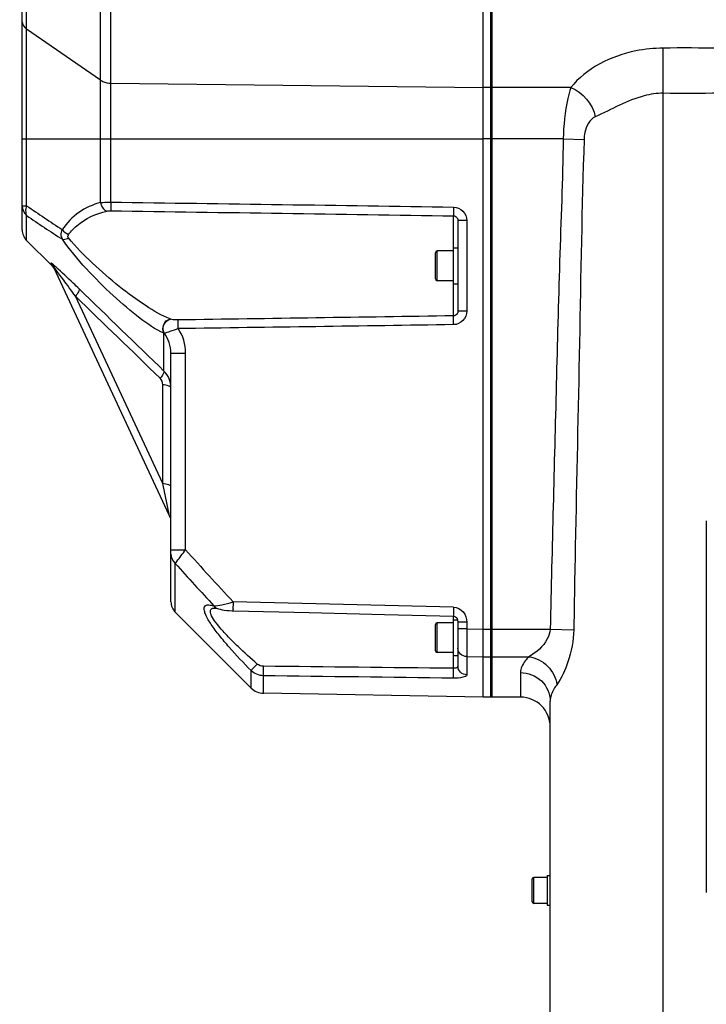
# Model space of a CAD drawing. Header units: millimetres. Extents: x 0 to 63602708652, y -107871309221 to 6308.
# Tile 8 of 74: x 2156 to 2387, y 4587 to 4918. Entities that reach past the tile are written whole.
import ezdxf

# ---------------------------------------------------------------- set-up
doc = ezdxf.new("R2010")
doc.units = ezdxf.units.MM
doc.header["$LTSCALE"] = 490.4625
doc.layers.get('0').update_dxf_attribs({"linetype": 'CONTINUOUS'})
for name, color, linetype in [('304102000114DXF_CONTINUOUS_LINE', 7, 'CONTINUOUS'), ('304102000115DXF_CONTINUOUS_LINE', 7, 'CONTINUOUS'), ('304103000063_DXF_DIMENSION', 7, 'CONTINUOUS'), ('304105000285DXF_CONTINUOUS_LINE', 7, 'CONTINUOUS'), ('304106000088DXF_CONTINUOUS_LINE', 7, 'CONTINUOUS'), ('501023000054DXF_CONTINUOUS_LINE', 7, 'CONTINUOUS'), ('501023000062DXF_CONTINUOUS_LINE', 7, 'CONTINUOUS'), ('504001000006DXF_CONTINUOUS_LINE', 7, 'CONTINUOUS'), ('504021000002DXF_CONTINUOUS_LINE', 7, 'CONTINUOUS')]:
    doc.layers.add(name, color=color, linetype=linetype)
doc.styles.get("Standard").update_dxf_attribs({"font": 'txt', "width": 0.7})
doc.dimstyles.new('DIMSTYLE_2', dxfattribs={"dimtxt": 75, "dimasz": 45, "dimexe": 2, "dimexo": 0.2, "dimgap": 2.5, "dimtad": 1, "dimdsep": 46, "dimtxsty": 'Standard', "dimblk": '_FILLED', "dimblk1": '_FILLED', "dimblk2": '_FILLED', "dimcen": 0.09, "dimclrt": 5, "dimazin": 2, "dimtp": 0.01, "dimtm": 0.01, "dimtfac": 1, "dimtofl": 0, "dimtmove": 0, "dimatfit": 3, "dimldrblk": '_FILLED', "dimfxl": 0, "dimtolj": 1, "dimarcsym": 0})

# ---------------------------------------------------------------- blocks, each defined once
blk = doc.blocks.new('_FILLED')
at = {"color": 0, "linetype": 'ByBlock'}
blk.add_solid([(0, 0), (-1, 0.1667), (-1, -0.1667)], dxfattribs=at)
blk = doc.blocks.new('*D29')
at = {"layer": '304103000063_DXF_DIMENSION', "color": 2, "linetype": 'Continuous', "transparency": 16777216}
for p, q in [((2365.85, 5311.48), (1926.27, 5311.48)), ((1941.27, 5311.48), (1941.27, 4418.48)), ((1941.27, 3525.48), (1941.27, 4418.48)), ((2208.14, 3525.48), (1926.27, 3525.48))]:
    blk.add_line(p, q, dxfattribs=at)
at = {"layer": '304103000063_DXF_DIMENSION', "color": 2, "linetype": 'Continuous', "transparency": 16777216, "xscale": 45, "yscale": 45, "zscale": 45}
for p, rotation in [((1941.27, 5311.48), 90), ((1941.27, 3525.48), 270)]:
    blk.add_blockref('_FILLED', p, dxfattribs=dict(at, rotation=rotation))

msp = doc.modelspace()

# ---------------------------------------------------------------- linework, layer by layer
at = {"layer": '304102000114DXF_CONTINUOUS_LINE', "color": 7, "linetype": 'Continuous'}
for p, q in [((2314.846, 4690.478), (2314.846, 5091.478)), ((2324.846, 4690.478), (2314.846, 4690.478)), ((2334.846, 4285.667), (2334.846, 4689.14))]:
    msp.add_line(p, q, dxfattribs=at)
at = {"layer": '304102000114DXF_CONTINUOUS_LINE', "color": 9, "linetype": 'Continuous'}
for p, q in [((2372.846, 4233.622), (2372.846, 4908.653)), ((2341.793, 4895.389), (2314.846, 4895.389)), ((2339.245, 4878.129), (2314.846, 4878.129)), ((2339.245, 4878.129), (2346.245, 4877.915)), ((2343.299, 4741.22), (2343.204, 4736.221)), ((2343.181, 4735.023), (2342.773, 4713.153)), ((2343.204, 4736.221), (2343.181, 4735.023)), ((2314.846, 4713.336), (2334.86, 4713.336)), ((2334.86, 4713.336), (2342.773, 4713.153)), ((2314.846, 4704.046), (2327.661, 4704.046)), ((2324.846, 4698.709), (2324.846, 4690.478))]:
    msp.add_line(p, q, dxfattribs=at)
at = {"layer": '304102000114DXF_CONTINUOUS_LINE', "color": 7, "linetype": 'Continuous'}
msp.add_arc((2324.846, 4680.478), 10, 0.00001, 90, dxfattribs=at)
at = {"layer": '304102000114DXF_CONTINUOUS_LINE', "color": 9, "linetype": 'Continuous'}
for points, knots in [([(2372.846, 4908.653), (2369.765, 4908.653), (2358.422, 4907.536), (2346.938, 4901.987), (2341.793, 4895.389)], [0, 0, 0, 0, 0.2691324, 1, 1, 1, 1]), ([(2448.846, 4908.653), (2436.179, 4908.653), (2417.179, 4908.697), (2391.847, 4908.579), (2379.177, 4908.814), (2372.846, 4908.653)], [0, 0, 0, 0, 0.5, 0.7499999, 1, 1, 1, 1]), ([(2341.793, 4895.389), (2341.409, 4894.173), (2339.885, 4888.542), (2339.328, 4882.68), (2339.245, 4878.129)], [0, 0, 0, 0, 0.218841, 1, 1, 1, 1]), ([(2372.846, 4893.502), (2370.709, 4893.502), (2362.572, 4892.28), (2355.475, 4888.036), (2350.021, 4885.604)], [0, 0, 0, 0, 0.2635388, 1, 1, 1, 1]), ([(2448.846, 4893.502), (2436.179, 4893.502), (2417.179, 4893.467), (2391.847, 4893.561), (2379.178, 4893.372), (2372.846, 4893.502)], [0, 0, 0, 0, 0.5, 0.75, 1, 1, 1, 1]), ([(2350.021, 4885.604), (2348.084, 4884.741), (2346.565, 4881.556), (2346.265, 4878.713), (2346.245, 4877.915)], [0, 0, 0, 0, 0.7265069, 1, 1, 1, 1]), ([(2339.245, 4878.129), (2339.012, 4864.393), (2337.932, 4836.936), (2336.563, 4782.003), (2335.495, 4740.804), (2334.86, 4713.336)], [0, 0, 0, 0, 0.25, 0.5, 1, 1, 1, 1]), ([(2346.245, 4877.915), (2345.518, 4855.139), (2344.747, 4809.567), (2343.736, 4764.003), (2343.299, 4741.22)], [0, 0, 0, 0, 0.5, 1, 1, 1, 1]), ([(2334.86, 4713.336), (2334.807, 4712.189), (2333.449, 4708.254), (2330.183, 4705.432), (2327.661, 4704.046)], [0, 0, 0, 0, 0.2851775, 1, 1, 1, 1]), ([(2342.773, 4713.153), (2342.706, 4709.478), (2341.404, 4703.008), (2338.75, 4696.945), (2337.075, 4694.655)], [0, 0, 0, 0, 0.5643123, 1, 1, 1, 1]), ([(2327.661, 4704.046), (2327.231, 4703.596), (2325.911, 4702.083), (2324.846, 4700.12), (2324.846, 4698.709)], [0, 0, 0, 0, 0.3061028, 1, 1, 1, 1]), ([(2327.661, 4704.046), (2329.99, 4703.756), (2334.502, 4701.482), (2336.804, 4696.968), (2337.075, 4694.655)], [0, 0, 0, 0, 0.5020059, 1, 1, 1, 1]), ([(2324.846, 4698.709), (2327.382, 4698.709), (2332.604, 4696.77), (2334.846, 4691.598), (2334.846, 4689.14)], [0, 0, 0, 0, 0.5077826, 1, 1, 1, 1]), ([(2337.075, 4694.655), (2336.73, 4694.184), (2335.632, 4692.529), (2334.846, 4690.554), (2334.846, 4689.14)], [0, 0, 0, 0, 0.2923306, 1, 1, 1, 1])]:
    msp.add_open_spline(points, degree=3, knots=knots, dxfattribs=at)
msp.add_open_spline([(2341.793, 4895.389), (2345.796, 4893.928), (2349.185, 4889.783), (2350.021, 4885.604)], degree=3, dxfattribs=at)
at = {"layer": '304102000115DXF_CONTINUOUS_LINE', "color": 7, "linetype": 'Continuous'}
for p, q in [((2312.346, 4690.479), (2312.346, 5090.281)), ((2157.346, 4847.549), (2157.346, 4985.938)), ((2303.846, 4850.693), (2303.846, 4838.07)), ((2167.355, 4835.47), (2158.811, 4844.014)), ((2206.878, 4751.483), (2167.952, 4834.96)), ((2303.846, 4832.887), (2303.846, 4820.264)), ((2207.346, 4722.55), (2207.346, 4806.161)), ((2208.811, 4719.014), (2234.3, 4693.525)), ((2222.082, 4720.441), (2222.086, 4720.441)), ((2222.969, 4720.241), (2222.974, 4720.239)), ((2303.735, 4716.477), (2303.846, 4715.716)), ((2303.846, 4715.716), (2303.846, 4706.399)), ((2303.846, 4704.478), (2303.846, 4700.854)), ((2312.346, 4690.478), (2238.438, 4691.769))]:
    msp.add_line(p, q, dxfattribs=at)
at = {"layer": '304102000115DXF_CONTINUOUS_LINE', "color": 9, "linetype": 'Continuous'}
for p, q in [((2158.81, 4915.091), (2158.811, 4986.541)), ((2183.698, 4878.129), (2183.697, 4934.252)), ((2187.145, 4896.898), (2187.145, 4933.651)), ((2158.811, 4878.129), (2158.811, 4915.092)), ((2183.698, 4897.909), (2158.811, 4915.092)), ((2187.145, 4896.898), (2312.346, 4895.389)), ((2187.147, 4878.129), (2187.147, 4896.898)), ((2157.346, 4878.129), (2312.346, 4878.129)), ((2158.811, 4855.699), (2158.81, 4878.129)), ((2183.697, 4856.771), (2183.697, 4878.129)), ((2187.145, 4856.896), (2187.145, 4878.129)), ((2157.346, 4855.699), (2158.811, 4855.699)), ((2158.811, 4844.014), (2158.811, 4852.388)), ((2302.372, 4841.478), (2302.372, 4852.289)), ((2306.794, 4850.692), (2303.846, 4850.692)), ((2306.794, 4850.692), (2306.794, 4820.264)), ((2166.956, 4836.369), (2167.388, 4835.454)), ((2167.388, 4835.454), (2167.405, 4835.42)), ((2302.372, 4818.668), (2302.372, 4829.478)), ((2204.612, 4762.258), (2175.232, 4825.264)), ((2306.794, 4820.264), (2303.846, 4820.264)), ((2207.181, 4817.584), (2207.072, 4817.625)), ((2205.003, 4800.105), (2205.003, 4812.818)), ((2205.083, 4812.798), (2205.003, 4812.818)), ((2207.346, 4806.161), (2212.259, 4806.161)), ((2212.259, 4739.986), (2212.259, 4806.161)), ((2204.612, 4762.258), (2204.612, 4795.512)), ((2206.878, 4751.483), (2204.612, 4762.258)), ((2207.346, 4739.986), (2212.259, 4739.986)), ((2208.811, 4719.014), (2208.811, 4735.41)), ((2302.372, 4716.478), (2302.372, 4717.703)), ((2306.794, 4715.716), (2303.846, 4715.716)), ((2306.794, 4715.716), (2306.794, 4713.4)), ((2306.794, 4713.4), (2303.846, 4713.4)), ((2306.794, 4713.4), (2312.346, 4713.335)), ((2302.372, 4700.16), (2302.372, 4704.478)), ((2306.794, 4704.111), (2306.794, 4697.971)), ((2306.794, 4704.111), (2312.346, 4704.046)), ((2234.3, 4693.525), (2234.299, 4699.396)), ((2238.438, 4691.769), (2238.438, 4697.663))]:
    msp.add_line(p, q, dxfattribs=at)
at = {"layer": '304102000115DXF_CONTINUOUS_LINE', "color": 7, "linetype": 'Continuous'}
for points in [[(2222.086, 4720.441), (2222.467, 4720.381), (2222.969, 4720.24)], [(2222.974, 4720.239), (2223.278, 4720.148), (2223.857, 4720.006), (2224.517, 4719.876), (2225.262, 4719.757), (2226.082, 4719.653), (2226.97, 4719.571), (2227.917, 4719.518), (2228.222, 4719.509)], [(2228.222, 4719.509), (2253.821, 4718.905), (2279.116, 4718.289), (2302.348, 4717.705)], [(2302.348, 4717.705), (2302.408, 4717.702), (2302.969, 4717.52), (2303.433, 4717.089), (2303.735, 4716.477)]]:
    msp.add_lwpolyline(points, dxfattribs=at)
at = {"layer": '304102000115DXF_CONTINUOUS_LINE', "color": 9, "linetype": 'Continuous'}
for centre, radius, start, end in [((2189.079, 4835.48), 21.96, 104.18583, 146.32665), ((2432.383, 5250.686), 480.475, 235.29315, 237.0151), ((2428.395, 5245.546), 476.706, 235.56193, 237.29817), ((4050.66, 6404.776), 2480.17, 222.16285, 222.709936), ((3918.128, 6276.948), 2301.762, 222.045538, 222.525181), ((1482.268, -27448.797), 32179.952, 88.5396627, 88.6716955)]:
    msp.add_arc(centre, radius, start, end, dxfattribs=at)
at = {"layer": '304102000115DXF_CONTINUOUS_LINE', "color": 7, "linetype": 'Continuous'}
for centre, radius, start, end in [((2162.346, 4847.549), 5, 180, 225), ((2163.869, 4831.885), 5, 35.15929, 45), ((2202.346, 4749.37), 5, 16.66674, 25), ((2212.346, 4722.55), 5, 180, 225.00007), ((2238.543, 4697.768), 6, 225.00007, 269)]:
    msp.add_arc(centre, radius, start, end, dxfattribs=at)
at = {"layer": '304102000115DXF_CONTINUOUS_LINE', "color": 9, "linetype": 'Continuous'}
for points, knots in [([(2157.346, 4917.533), (2157.346, 4916.834), (2157.838, 4915.854), (2158.587, 4915.245), (2158.81, 4915.091)], [0, 0, 0, 0, 0.7205971, 1, 1, 1, 1]), ([(2183.697, 4897.908), (2183.931, 4897.747), (2184.987, 4897.154), (2186.221, 4896.909), (2187.145, 4896.898)], [0, 0, 0, 0, 0.2348165, 1, 1, 1, 1]), ([(2183.697, 4856.771), (2183.943, 4856.796), (2185.09, 4856.883), (2186.242, 4856.901), (2187.145, 4856.896)], [0, 0, 0, 0, 0.2146563, 1, 1, 1, 1]), ([(2183.697, 4856.771), (2183.74, 4856.432), (2184.022, 4855.262), (2184.919, 4854.105), (2185.766, 4853.876)], [0, 0, 0, 0, 0.2800993, 1, 1, 1, 1]), ([(2187.145, 4856.896), (2187.141, 4856.569), (2187.136, 4855.598), (2187.108, 4854.625), (2187.145, 4853.981)], [0, 0, 0, 0, 0.3366042, 1, 1, 1, 1]), ([(2158.811, 4855.699), (2158.703, 4855.399), (2158.415, 4854.325), (2158.452, 4853.103), (2158.811, 4852.388)], [0, 0, 0, 0, 0.2846378, 1, 1, 1, 1]), ([(2172.873, 4846.018), (2173.704, 4847.097), (2177.245, 4850.802), (2182.116, 4853.087), (2185.766, 4853.876)], [0, 0, 0, 0, 0.2671593, 1, 1, 1, 1]), ([(2302.372, 4855.251), (2302.367, 4854.905), (2302.366, 4853.919), (2302.312, 4852.928), (2302.372, 4852.289)], [0, 0, 0, 0, 0.3500145, 1, 1, 1, 1]), ([(2302.372, 4855.251), (2303.515, 4855.234), (2305.882, 4854.225), (2306.794, 4851.838), (2306.794, 4850.692)], [0, 0, 0, 0, 0.4996114, 1, 1, 1, 1]), ([(2302.372, 4852.289), (2302.77, 4852.285), (2303.581, 4851.9), (2303.846, 4851.078), (2303.846, 4850.693)], [0, 0, 0, 0, 0.5078139, 1, 1, 1, 1]), ([(2170.846, 4844.401), (2170.448, 4845.105), (2170.32, 4846.337), (2170.681, 4847.384), (2170.804, 4847.656)], [0, 0, 0, 0, 0.7302746, 1, 1, 1, 1]), ([(2170.846, 4844.401), (2170.975, 4844.363), (2171.703, 4844.314), (2172.399, 4844.607), (2172.915, 4844.877)], [0, 0, 0, 0, 0.1871801, 1, 1, 1, 1]), ([(2205.003, 4812.818), (2202.111, 4814.076), (2196.217, 4818.185), (2187.565, 4825.573), (2178.764, 4834.412), (2173.238, 4840.926), (2170.846, 4844.401)], [0, 0, 0, 0, 0.2019819, 0.4548322, 0.7298299, 1, 1, 1, 1]), ([(2172.915, 4844.877), (2172.794, 4845.028), (2172.489, 4845.35), (2172.794, 4845.759), (2172.962, 4845.806)], [0, 0, 0, 0, 0.5266663, 1, 1, 1, 1]), ([(2207.072, 4817.625), (2204.198, 4818.711), (2198.329, 4822.229), (2189.687, 4828.596), (2180.919, 4836.186), (2175.359, 4841.818), (2172.915, 4844.877)], [0, 0, 0, 0, 0.2095758, 0.4621638, 0.7329782, 1, 1, 1, 1]), ([(2168.705, 4835.043), (2168.281, 4835.418), (2168.16, 4835.614), (2166.883, 4836.523), (2166.956, 4836.369)], [0, 0, 0, 0, 0.7695232, 1, 1, 1, 1]), ([(2175.232, 4825.264), (2173.923, 4827.079), (2171.567, 4830.352), (2170.125, 4832.193), (2167.647, 4835.613), (2167.952, 4834.96)], [0, 0, 0, 0, 0.5534722, 0.8215387, 1, 1, 1, 1]), ([(2176.501, 4827.71), (2175.827, 4828.364), (2173.258, 4830.84), (2170.673, 4833.301), (2168.705, 4835.043)], [0, 0, 0, 0, 0.2632827, 1, 1, 1, 1]), ([(2176.501, 4827.71), (2176.608, 4827.413), (2176.085, 4826.462), (2175.61, 4825.748), (2175.232, 4825.264)], [0, 0, 0, 0, 0.3390937, 1, 1, 1, 1]), ([(2306.794, 4820.264), (2306.794, 4819.119), (2305.882, 4816.732), (2303.515, 4815.723), (2302.372, 4815.706)], [0, 0, 0, 0, 0.5003883, 1, 1, 1, 1]), ([(2303.846, 4820.264), (2303.846, 4819.878), (2303.581, 4819.057), (2302.77, 4818.672), (2302.372, 4818.668)], [0, 0, 0, 0, 0.4921861, 1, 1, 1, 1]), ([(2205.003, 4812.818), (2204.492, 4813.634), (2204.497, 4815.884), (2206.126, 4817.429), (2207.072, 4817.625)], [0, 0, 0, 0, 0.4990732, 1, 1, 1, 1]), ([(2205.083, 4812.798), (2204.575, 4813.617), (2204.579, 4815.871), (2206.234, 4817.398), (2207.181, 4817.584)], [0, 0, 0, 0, 0.4994183, 1, 1, 1, 1]), ([(2209.824, 4817.299), (2209.573, 4817.296), (2208.69, 4817.314), (2207.776, 4817.357), (2207.181, 4817.584)], [0, 0, 0, 0, 0.2827892, 1, 1, 1, 1]), ([(2209.824, 4814.374), (2209.819, 4814.705), (2209.815, 4815.679), (2209.784, 4816.656), (2209.824, 4817.299)], [0, 0, 0, 0, 0.3389567, 1, 1, 1, 1]), ([(2302.372, 4815.706), (2302.367, 4816.052), (2302.366, 4817.038), (2302.312, 4818.029), (2302.372, 4818.668)], [0, 0, 0, 0, 0.3500189, 1, 1, 1, 1]), ([(2209.824, 4814.374), (2208.858, 4814.039), (2207.28, 4813.525), (2205.717, 4812.899), (2205.083, 4812.797)], [0, 0, 0, 0, 0.6140433, 1, 1, 1, 1]), ([(2205.003, 4800.105), (2205.092, 4799.798), (2204.585, 4798.87), (2204.106, 4798.15), (2203.733, 4797.671)], [0, 0, 0, 0, 0.3443324, 1, 1, 1, 1]), ([(2207.346, 4794.455), (2207.346, 4794.776), (2206.137, 4795.308), (2205.288, 4795.43), (2204.612, 4795.512)], [0, 0, 0, 0, 0.3204358, 1, 1, 1, 1]), ([(2207.346, 4761.201), (2207.346, 4761.522), (2206.137, 4762.054), (2205.288, 4762.176), (2204.612, 4762.258)], [0, 0, 0, 0, 0.3204358, 1, 1, 1, 1]), ([(2208.811, 4735.41), (2208.976, 4735.646), (2210.135, 4737.165), (2211.274, 4738.698), (2212.259, 4739.986)], [0, 0, 0, 0, 0.1511023, 1, 1, 1, 1]), ([(2234.299, 4699.396), (2231.775, 4701.957), (2228.136, 4705.819), (2223.709, 4711.053), (2221.013, 4714.648), (2219.288, 4717.427), (2218.587, 4719.339), (2218.442, 4720.387), (2218.802, 4721.213), (2219.633, 4721.529), (2220.641, 4721.467), (2221.373, 4721.282), (2221.775, 4721.155)], [0, 0, 0, 0, 0.3548709, 0.5234433, 0.6760262, 0.798769, 0.8437869, 0.8766711, 0.9009807, 0.9258637, 0.9584046, 1, 1, 1, 1]), ([(2221.775, 4721.155), (2222.662, 4721.18), (2224.84, 4721.605), (2226.979, 4722.124), (2228.239, 4722.508)], [0, 0, 0, 0, 0.4023736, 1, 1, 1, 1]), ([(2228.239, 4722.508), (2228.23, 4722.126), (2228.236, 4721.443), (2228.155, 4720.436), (2228.291, 4719.983), (2228.145, 4719.508), (2228.222, 4719.509)], [0, 0, 0, 0, 0.3825667, 0.7068222, 0.9236204, 1, 1, 1, 1]), ([(2302.372, 4720.704), (2302.363, 4720.321), (2302.367, 4719.638), (2302.283, 4718.632), (2302.419, 4718.179), (2302.272, 4717.703), (2302.348, 4717.705)], [0, 0, 0, 0, 0.3825488, 0.706837, 0.9235995, 1, 1, 1, 1]), ([(2302.372, 4720.704), (2303.567, 4720.673), (2306.017, 4719.44), (2306.794, 4716.922), (2306.794, 4715.716)], [0, 0, 0, 0, 0.4977304, 1, 1, 1, 1]), ([(2236.369, 4701.604), (2234.177, 4703.505), (2230.974, 4706.39), (2226.958, 4710.362), (2224.283, 4713.202), (2222.156, 4715.921), (2220.768, 4717.928), (2220.394, 4720.179), (2221.619, 4720.449), (2222.082, 4720.441)], [0, 0, 0, 0, 0.3346173, 0.4971088, 0.6505817, 0.7861594, 0.8886769, 0.9465622, 1, 1, 1, 1]), ([(2306.794, 4713.4), (2306.79, 4712.422), (2306.783, 4709.325), (2306.773, 4706.229), (2306.794, 4704.111)], [0, 0, 0, 0, 0.3160239, 1, 1, 1, 1]), ([(2306.794, 4704.111), (2306.045, 4704.123), (2304.524, 4704.68), (2303.846, 4706.186), (2303.846, 4706.898)], [0, 0, 0, 0, 0.5128816, 1, 1, 1, 1]), ([(2234.3, 4699.395), (2234.477, 4699.7), (2235.222, 4700.407), (2235.901, 4701.144), (2236.369, 4701.604)], [0, 0, 0, 0, 0.3494593, 1, 1, 1, 1]), ([(2238.438, 4697.663), (2238.429, 4697.808), (2238.415, 4698.872), (2238.424, 4699.935), (2238.438, 4700.852)], [0, 0, 0, 0, 0.1371484, 1, 1, 1, 1]), ([(2303.846, 4700.854), (2303.846, 4700.749), (2303.624, 4700.158), (2302.849, 4700.142), (2302.372, 4700.16)], [0, 0, 0, 0, 0.1812844, 1, 1, 1, 1]), ([(2306.794, 4697.971), (2306.041, 4697.984), (2304.499, 4698.584), (2303.846, 4700.122), (2303.846, 4700.854)], [0, 0, 0, 0, 0.5069235, 1, 1, 1, 1]), ([(2302.372, 4696.83), (2302.363, 4696.983), (2302.348, 4698.094), (2302.357, 4699.203), (2302.372, 4700.16)], [0, 0, 0, 0, 0.138491, 1, 1, 1, 1]), ([(2306.794, 4697.971), (2306.794, 4697.464), (2304.707, 4696.864), (2303.428, 4696.816), (2302.372, 4696.83)], [0, 0, 0, 0, 0.3244763, 1, 1, 1, 1])]:
    msp.add_open_spline(points, degree=3, knots=knots, dxfattribs=at)
for points in [[(2187.145, 4856.896), (2225.555, 4856.369), (2263.964, 4855.822), (2302.372, 4855.251)], [(2157.346, 4855.699), (2157.346, 4854.492), (2157.93, 4853.213), (2158.811, 4852.388)], [(2185.766, 4853.876), (2186.217, 4853.973), (2186.684, 4853.988), (2187.145, 4853.981)], [(2187.145, 4853.981), (2225.555, 4853.437), (2263.964, 4852.874), (2302.372, 4852.289)], [(2170.804, 4847.658), (2171.332, 4846.954), (2172.078, 4846.395), (2172.873, 4846.018)], [(2166.956, 4836.369), (2167.366, 4835.966), (2167.709, 4835.481), (2167.952, 4834.96)], [(2205.003, 4800.105), (2195.495, 4809.298), (2185.993, 4818.499), (2176.501, 4827.71)], [(2203.733, 4797.671), (2194.225, 4806.861), (2184.723, 4816.057), (2175.232, 4825.264)], [(2302.372, 4818.668), (2271.523, 4818.198), (2240.674, 4817.743), (2209.824, 4817.299)], [(2302.372, 4815.706), (2271.523, 4815.247), (2240.674, 4814.804), (2209.824, 4814.374)], [(2212.259, 4806.161), (2212.259, 4809.017), (2211.398, 4811.992), (2209.824, 4814.374)], [(2207.346, 4806.161), (2207.346, 4808.498), (2206.556, 4810.983), (2205.083, 4812.798)], [(2207.346, 4794.455), (2207.346, 4796.494), (2206.459, 4798.678), (2205.003, 4800.105)], [(2204.612, 4795.512), (2204.612, 4796.289), (2204.292, 4797.131), (2203.733, 4797.671)], [(2207.346, 4738.589), (2207.346, 4737.422), (2207.943, 4736.19), (2208.811, 4735.41)], [(2221.775, 4721.155), (2222.057, 4720.74), (2222.492, 4720.396), (2222.969, 4720.24)], [(2238.438, 4700.852), (2237.704, 4700.86), (2236.924, 4701.123), (2236.369, 4701.604)], [(2302.372, 4700.16), (2281.061, 4700.385), (2259.749, 4700.616), (2238.438, 4700.852)], [(2238.438, 4697.663), (2236.943, 4697.685), (2235.361, 4698.342), (2234.299, 4699.396)], [(2302.372, 4696.83), (2281.061, 4697.104), (2259.749, 4697.382), (2238.438, 4697.663)]]:
    msp.add_open_spline(points, degree=3, dxfattribs=at)
at = {"layer": '304105000285DXF_CONTINUOUS_LINE', "color": 7, "linetype": 'Continuous'}
msp.add_line((2387.346, 4749.739), (2387.346, 4624.795), dxfattribs=at)
at = {"layer": '304106000088DXF_CONTINUOUS_LINE', "color": 7, "linetype": 'Continuous'}
for p, q in [((2315.346, 4690.478), (2315.346, 5091.478)), ((2312.346, 4690.478), (2312.346, 5090.281)), ((2315.346, 4690.478), (2312.346, 4690.478))]:
    msp.add_line(p, q, dxfattribs=at)
at = {"layer": '304106000088DXF_CONTINUOUS_LINE', "color": 9, "linetype": 'Continuous'}
for p, q in [((2315.346, 4895.389), (2312.346, 4895.389)), ((2315.346, 4878.129), (2312.346, 4878.129)), ((2312.346, 4713.336), (2315.346, 4713.336)), ((2312.346, 4704.046), (2315.346, 4704.046))]:
    msp.add_line(p, q, dxfattribs=at)
at = {"layer": '501023000054DXF_CONTINUOUS_LINE', "color": 7, "linetype": 'Continuous'}
for p, q in [((2296.246, 4831.078), (2296.246, 4839.878)), ((2302.246, 4840.478), (2296.846, 4840.478)), ((2302.246, 4830.478), (2296.846, 4830.478)), ((2296.246, 4706.078), (2296.246, 4714.878)), ((2302.246, 4715.478), (2296.846, 4715.478)), ((2302.246, 4705.478), (2296.846, 4705.478))]:
    msp.add_line(p, q, dxfattribs=at)
at = {"layer": '501023000054DXF_CONTINUOUS_LINE', "color": 9, "linetype": 'Continuous'}
for p, q in [((2296.846, 4830.478), (2296.846, 4840.478)), ((2296.846, 4705.478), (2296.846, 4715.478))]:
    msp.add_line(p, q, dxfattribs=at)
at = {"layer": '501023000054DXF_CONTINUOUS_LINE', "color": 7, "linetype": 'Continuous'}
for centre, start, end in [((2296.846, 4839.878), 90, 180), ((2296.846, 4831.078), 180, 270), ((2296.846, 4714.878), 90, 180), ((2296.846, 4706.078), 180, 270)]:
    msp.add_arc(centre, 0.6, start, end, dxfattribs=at)
at = {"layer": '501023000062DXF_CONTINUOUS_LINE', "color": 7, "linetype": 'Continuous'}
for p, q in [((2328.846, 4621.618), (2328.846, 4629.338)), ((2333.846, 4629.838), (2329.346, 4629.838)), ((2333.846, 4621.118), (2329.346, 4621.118))]:
    msp.add_line(p, q, dxfattribs=at)
at = {"layer": '501023000062DXF_CONTINUOUS_LINE', "color": 9, "linetype": 'Continuous'}
msp.add_line((2329.346, 4621.118), (2329.346, 4629.838), dxfattribs=at)
at = {"layer": '501023000062DXF_CONTINUOUS_LINE', "color": 7, "linetype": 'Continuous'}
for centre, start, end in [((2329.346, 4629.338), 90, 180), ((2329.346, 4621.618), 180, 270)]:
    msp.add_arc(centre, 0.5, start, end, dxfattribs=at)
at = {"layer": '504001000006DXF_CONTINUOUS_LINE', "color": 7, "linetype": 'Continuous'}
for p, q in [((2333.846, 4630.478), (2333.846, 4620.478)), ((2333.846, 4630.478), (2334.846, 4630.478)), ((2333.846, 4620.478), (2334.846, 4620.478))]:
    msp.add_line(p, q, dxfattribs=at)
at = {"layer": '504021000002DXF_CONTINUOUS_LINE', "color": 7, "linetype": 'Continuous'}
for p, q in [((2302.246, 4841.478), (2302.246, 4829.478)), ((2302.246, 4841.478), (2303.846, 4841.478)), ((2303.846, 4838.07), (2303.846, 4832.887)), ((2302.246, 4829.478), (2303.846, 4829.478)), ((2302.246, 4716.478), (2302.246, 4704.478)), ((2302.246, 4716.478), (2303.735, 4716.478)), ((2302.246, 4704.478), (2303.846, 4704.478)), ((2303.846, 4706.399), (2303.846, 4704.478))]:
    msp.add_line(p, q, dxfattribs=at)

# ---------------------------------------------------------------- dimensions: what is measured, and where the dimension line sits
at = {"layer": '304103000063_DXF_DIMENSION', "color": 2, "linetype": 'Continuous'}
dim = msp.add_linear_dim(base=(1941.273, 5311.478), p1=(2208.337, 3525.478), p2=(2366.046, 5311.478), angle=90, dimstyle='DIMSTYLE_2', dxfattribs=at)
dim.commit()
dim.dimension.update_dxf_attribs({"geometry": '*D29', "text_midpoint": (1941.273, 4110.87), "dimtype": 160})

doc.saveas('drawing.dxf')
